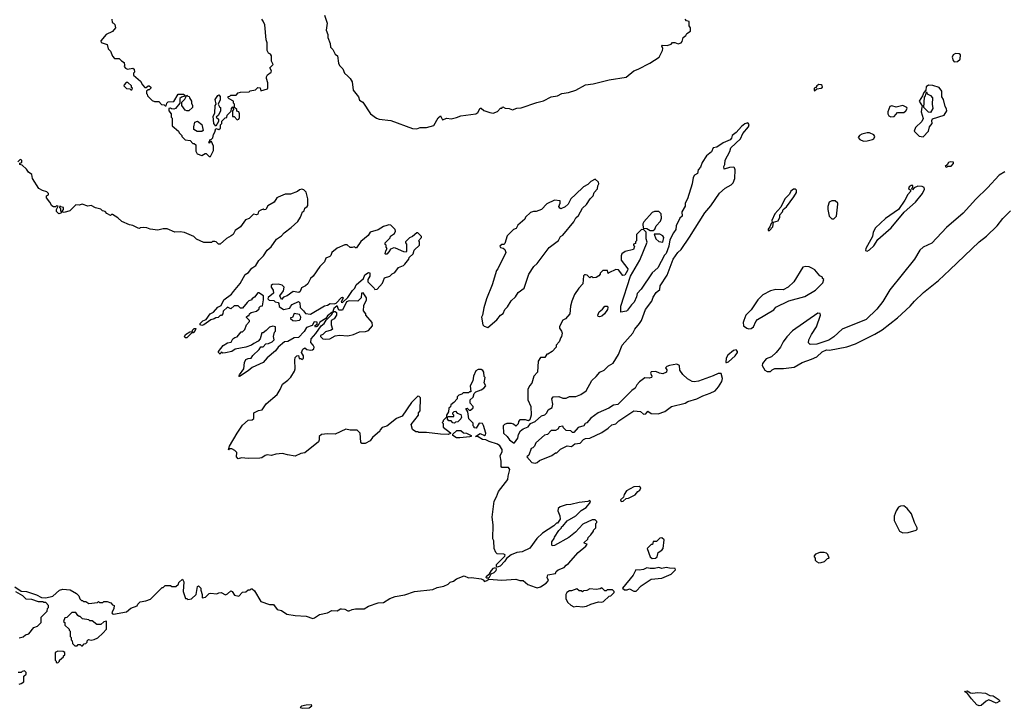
# Model space of a CAD drawing. Extents: x 2494106 to 2685573, y 758056 to 915185.
# Tile 128 of 256: x 2569351 to 2578510, y 811478 to 817882. Entities that reach past the tile are written whole.
import ezdxf

# ---------------------------------------------------------------- set-up
doc = ezdxf.new("R2010")
doc.units = 0

msp = doc.modelspace()

# ---------------------------------------------------------------- linework, layer by layer
at = {"layer": '0CON05XD'}
for points in [[(2570207.5, 817885), (2570210, 817855), (2570225, 817850), (2570237, 817837), (2570242.5, 817805), (2570215, 817772.5), (2570155, 817743.3), (2570107.5, 817685), (2570110, 817670), (2570165, 817650), (2570175, 817610), (2570195, 817590), (2570213, 817543), (2570231.7, 817521.7), (2570275, 817520), (2570297.5, 817497.5), (2570323, 817483), (2570327.5, 817455), (2570322.5, 817445), (2570335, 817430), (2570355, 817422.5), (2570405, 817430), (2570415, 817420), (2570420, 817395), (2570410, 817385), (2570410, 817365), (2570475, 817310), (2570492.5, 817275), (2570515, 817250), (2570528.3, 817251.7), (2570545, 817267.5), (2570556.7, 817266.7), (2570570, 817255), (2570570, 817245), (2570555, 817230), (2570545, 817230), (2570531.7, 817218.3), (2570530, 817195), (2570538.3, 817188.3), (2570540, 817175), (2570585, 817130), (2570605, 817120), (2570645, 817120), (2570671.7, 817091.7), (2570695, 817090), (2570705, 817080), (2570715, 817080), (2570720, 817105), (2570731.7, 817118.3), (2570785, 817120), (2570825, 817190), (2570875, 817190), (2570888.3, 817178.3), (2570888.3, 817171.7), (2570855, 817160), (2570841.7, 817148.3), (2570840, 817105), (2570800, 817055), (2570785, 817050), (2570762.5, 817052.5), (2570755, 817060), (2570740, 817055), (2570740, 817035), (2570760, 817005), (2570760, 816975), (2570770, 816965), (2570770, 816895), (2570830, 816845), (2570835, 816830), (2570860, 816805), (2570860, 816795), (2570890, 816765), (2570937, 816757), (2570961.7, 816731.7), (2570975, 816730), (2570988.3, 816718.3), (2570988.3, 816658.3), (2571003.6, 816633.6), (2571045, 816620), (2571075, 816637.5), (2571085, 816637.5), (2571115, 816610), (2571125, 816610)], [(2571125, 816610), (2571152.5, 816665), (2571152.5, 816705), (2571135, 816750), (2571120, 816750), (2571120, 816735), (2571115, 816732.5), (2571110, 816745), (2571120, 816750), (2571120, 816765), (2571135, 816770), (2571147, 816783), (2571152.5, 816815), (2571167.5, 816835), (2571175, 816870), (2571205, 816860), (2571218.3, 816871.7), (2571220, 816905), (2571230, 816915), (2571231.7, 816938.3), (2571261.7, 816968.3), (2571278.3, 816971.7), (2571280, 816995), (2571318.3, 817031.7), (2571320, 817055), (2571335, 817070), (2571340, 817045), (2571330, 817035), (2571331.7, 816981.7), (2571345, 816980), (2571375, 816950), (2571390, 816955), (2571397, 816973), (2571397, 817007), (2571390, 817025), (2571371.7, 817031.7), (2571370, 817045), (2571350, 817065), (2571350, 817095), (2571340, 817105), (2571340, 817125), (2571300, 817145), (2571290, 817155), (2571291.7, 817168.3), (2571305, 817170), (2571315, 817180), (2571365, 817180), (2571385, 817200), (2571405, 817207.5), (2571485, 817210), (2571495, 817220), (2571545, 817230), (2571565, 817250), (2571588.3, 817248.3), (2571595, 817220), (2571655, 817240), (2571660, 817245), (2571660, 817295), (2571647.5, 817335), (2571648.3, 817351.7), (2571655, 817370), (2571690, 817395), (2571692.5, 817405), (2571677.5, 817435), (2571707.5, 817465), (2571692.5, 817495), (2571692.5, 817545), (2571685, 817560), (2571665, 817570), (2571652.5, 817595), (2571652.5, 817665), (2571643.3, 817695), (2571630, 817835), (2571617, 817867), (2571602.5, 817885)], [(2572187.5, 817925), (2572210.7, 817850.7), (2572202.5, 817785), (2572216.7, 817745), (2572216.7, 817715), (2572239.3, 817659.3), (2572242.5, 817625), (2572262.5, 817605), (2572285, 817560), (2572306.1, 817546.1), (2572317, 817477), (2572327.5, 817455), (2572357.5, 817425), (2572372.5, 817385), (2572405, 817357.5), (2572426.1, 817336.1), (2572443.3, 817305), (2572452.5, 817225), (2572502.5, 817165), (2572513.6, 817133.6), (2572543.3, 817115), (2572615, 817007.5), (2572670, 816965), (2572696.4, 816956.4), (2572805, 816943.3), (2573005, 816870), (2573045, 816867.5), (2573075, 816878.8), (2573135, 816878.8), (2573205, 816898.8), (2573245, 816970), (2573265, 816987.5), (2573285, 816950), (2573323.9, 816966.1), (2573365, 816960), (2573415, 816971.2), (2573455, 816988.8), (2573595, 817006.7), (2573613, 817017), (2573635, 817060), (2573645, 817060), (2573668.3, 817038.3), (2573725, 817017.5), (2573755, 817013.8), (2573795, 817027.5), (2573825, 817060), (2573835, 817060), (2573845, 817070), (2573868.3, 817058.3), (2573905, 817056.2), (2573936.1, 817043.9), (2573975, 817060), (2574015, 817063.3), (2574160.8, 817110.8), (2574225, 817125.7), (2574295, 817163.1), (2574355.4, 817174.6), (2574395, 817195.6), (2574455, 817204), (2574525, 817226), (2574615, 817275.8), (2574685, 817283.8), (2574835, 817322), (2574991.7, 817348.3), (2575065, 817406.7), (2575105, 817420), (2575213.6, 817476.4), (2575298, 817532), (2575330, 817595), (2575332.5, 817615), (2575323.3, 817635), (2575330, 817645), (2575375, 817642.5), (2575410, 817655), (2575425, 817670), (2575445, 817670), (2575475, 817657.5), (2575505, 817667.5), (2575515, 817680), (2575523.6, 817716.4), (2575546.4, 817733.6), (2575557, 817753), (2575590, 817775), (2575590, 817805), (2575580, 817825), (2575580, 817865), (2575555, 817870), (2575540, 817885)], [(2578045, 817490), (2578075, 817493.3), (2578100, 817515), (2578102.5, 817555), (2578090, 817565), (2578055, 817568), (2578033.3, 817555), (2578023.8, 817533.8), (2578033, 817503), (2578045, 817490)], [(2570395, 817230), (2570400, 817245), (2570391.7, 817251.7), (2570390, 817265), (2570358.3, 817298.3), (2570341.7, 817298.3), (2570323, 817277), (2570320, 817265), (2570345, 817242.5), (2570375, 817240), (2570385, 817230), (2570395, 817230)], [(2576745, 817220), (2576765, 817240), (2576807.5, 817245), (2576817.5, 817255), (2576815, 817270), (2576807, 817277), (2576785, 817277.5), (2576765, 817267.5), (2576758.3, 817251.7), (2576742.5, 817245), (2576740, 817225), (2576745, 817220)], [(2577755, 816792.5), (2577803.8, 816845), (2577814.2, 816885.8), (2577840, 816915), (2577836.2, 816945), (2577840.7, 816959.3), (2577951.2, 816995), (2577975.5, 817035), (2577972.6, 817052.6), (2577958.6, 817075), (2577945, 817140), (2577930, 817165), (2577928.3, 817218.3), (2577905, 817250), (2577845, 817270), (2577805, 817272.5), (2577781.7, 817258.3), (2577780, 817225), (2577760, 817205), (2577750, 817175), (2577717.5, 817125), (2577750, 817075), (2577743, 817067), (2577736.7, 817025), (2577756.1, 816963.9), (2577743.3, 816935), (2577685, 816880), (2577671.2, 816845), (2577719.5, 816799.5), (2577755, 816792.5)], [(2570925, 817032.5), (2570905, 817032.5), (2570890.7, 817040.7), (2570860, 817085), (2570860, 817115), (2570888.3, 817141.7), (2570905, 817180), (2570915, 817170), (2570928.3, 817168.3), (2570930, 817155), (2570950, 817125), (2570950, 817105), (2570960, 817085), (2570960, 817065), (2570925, 817032.5)], [(2571175, 816890), (2571157.5, 816915), (2571150, 816985), (2571166.7, 817013.3), (2571170, 817085), (2571177.5, 817095), (2571170.7, 817139.3), (2571193.8, 817176.2), (2571205, 817182.5), (2571216.4, 817166.4), (2571216.7, 817135), (2571197.5, 817095), (2571210.7, 817070.7), (2571220, 817065), (2571220, 817035), (2571200, 816995), (2571180, 816975), (2571200, 816955), (2571200, 816935), (2571175, 816890)], [(2577825, 817017.5), (2577805, 817022.5), (2577760, 817065), (2577768.3, 817161.7), (2577777.5, 817175), (2577785, 817210), (2577791.7, 817191.7), (2577825, 817177.5), (2577842.5, 817155), (2577840, 817095), (2577846.7, 817055), (2577825, 817017.5)], [(2577455, 816976.7), (2577485, 816980), (2577515, 817020), (2577575, 817020), (2577595, 817033.3), (2577606.7, 817055), (2577602.5, 817065), (2577565, 817082.5), (2577505, 817068.8), (2577465, 817082), (2577446.2, 817075), (2577427.5, 817025), (2577427.5, 817005), (2577437, 816987), (2577455, 816976.7)], [(2571045, 816842.5), (2571003, 816843), (2570971.7, 816861.7), (2570970, 816885), (2570980, 816930), (2571005, 816936.7), (2571046.1, 816906.1), (2571057.5, 816852.5), (2571045, 816842.5)], [(2573955, 813947.5), (2573985, 813990), (2573992.5, 814025), (2574010.7, 814059.3), (2574033, 814077), (2574080, 814095), (2574103.3, 814126.7), (2574147.5, 814145), (2574205, 814196.2), (2574235, 814206.2), (2574253.3, 814225), (2574266.7, 814253.3), (2574303.3, 814275), (2574311.2, 814305), (2574300, 814355), (2574315, 814373.3), (2574365, 814376.2), (2574405, 814362.5), (2574435, 814362.5), (2574465, 814377.5), (2574523, 814377), (2574570, 814395), (2574620, 814430), (2574672.5, 814525), (2574715, 814562.5), (2574747.5, 814605), (2574788.3, 814621.7), (2574827.7, 814662.3), (2574871.7, 814688.3), (2574920.7, 814769.3), (2574956.4, 814853.6), (2575053.3, 814965), (2575072.5, 815005), (2575116.7, 815055), (2575136.2, 815085), (2575173.9, 815186.1), (2575232.5, 815265), (2575245, 815300), (2575272.5, 815345), (2575307, 815373), (2575310, 815405), (2575373.3, 815505), (2575430, 815655), (2575473.3, 815715), (2575503.3, 815745), (2575582.3, 815857.7), (2575723.3, 816085), (2575780.5, 816149.5), (2575860.5, 816269.5), (2575912.5, 816315), (2575970, 816345), (2575986.7, 816363.3), (2576002.5, 816405), (2576007.5, 816485), (2576000, 816505), (2575995, 816510), (2575955, 816507.5), (2575905, 816490), (2575900, 816515), (2575910, 816535), (2575912.5, 816575), (2575957.5, 816655), (2575965, 816690), (2576057.5, 816775), (2576077, 816823), (2576131.2, 816885), (2576136.2, 816906.2), (2576125, 816922.5), (2576095, 816913.3), (2576065, 816887.5), (2576015, 816832.5), (2575977.5, 816805), (2575971.7, 816778.3), (2575960, 816765), (2575895, 816736), (2575835, 816696.7), (2575800.7, 816689.3), (2575786.1, 816653.9), (2575740, 816615), (2575700, 816555), (2575685, 816510), (2575662.5, 816485), (2575655, 816450), (2575627.5, 816435), (2575616.1, 816413.9), (2575606.1, 816353.9), (2575562.5, 816215), (2575542.5, 816175), (2575541.7, 816148.3), (2575510, 816095), (2575512.5, 816055), (2575493.3, 816036.7), (2575457.5, 815965), (2575455, 815930), (2575431.7, 815898.3), (2575400, 815835), (2575390, 815775), (2575363.6, 815706.4), (2575349.3, 815690.7), (2575287.3, 815572.7), (2575235, 815527.5), (2575132.5, 815375), (2575093.9, 815336.1), (2575090, 815305), (2575067.5, 815255), (2575040.7, 815229.3), (2575005, 815180), (2574995, 815170), (2574941.7, 815161.7), (2574943.6, 815216.4), (2575032.5, 815495), (2575120, 815645), (2575186.4, 815813.6), (2575180, 815845), (2575180, 815905), (2575158.3, 815928.3), (2575135, 815930), (2575090, 815885), (2575090, 815825), (2575080, 815815), (2575078.3, 815801.7), (2575060, 815795), (2575060, 815785), (2575070, 815775), (2575060, 815745), (2574983.6, 815726.4), (2574952.5, 815705), (2574946.7, 815685), (2574947.5, 815645), (2575006.7, 815565), (2575005, 815550), (2574980, 815505), (2574961.7, 815501.7), (2574920, 815555), (2574895, 815557.5), (2574831.7, 815528.3), (2574825, 815520), (2574818.3, 815548.3), (2574775, 815550), (2574750, 815525), (2574750, 815515), (2574739.3, 815500.7), (2574715, 815482.5), (2574685, 815480), (2574675, 815490), (2574665, 815490), (2574655, 815480), (2574630, 815505), (2574615, 815510), (2574605, 815510), (2574595, 815500), (2574590, 815425), (2574552.5, 815385), (2574512.5, 815325), (2574487.5, 815265), (2574473.6, 815216.4), (2574467.5, 815145), (2574429.3, 815100.7), (2574403.6, 815086.4), (2574373, 815027), (2574373, 815013), (2574392.5, 814985), (2574396.7, 814965), (2574392.5, 814935), (2574383.9, 814926.1), (2574370, 814885), (2574340, 814855), (2574340, 814835), (2574303, 814797), (2574265, 814770), (2574255, 814770), (2574235, 814740), (2574195, 814740), (2574172.5, 814705), (2574167.5, 814605), (2574133.9, 814566.1), (2574115, 814500), (2574093, 814477), (2574077, 814443), (2574077.5, 814345), (2574106.2, 814285), (2574108, 814205), (2574095, 814160), (2574085, 814152.5), (2574055, 814160), (2574005, 814160), (2573990, 814145), (2573987, 814123), (2573965, 814100), (2573945, 814120), (2573925, 814127.5), (2573883, 814127), (2573861.7, 814118.3), (2573850, 814105), (2573852.5, 814035), (2573886.4, 814006.4), (2573907.5, 813975), (2573945, 813947.5), (2573955, 813947.5)], [(2577200.7, 816750.7), (2577235, 816754), (2577284.1, 816765.9), (2577295.7, 816774.3), (2577306.2, 816795), (2577295, 816810), (2577255, 816830), (2577235, 816830), (2577185, 816818), (2577162, 816805), (2577152, 816785), (2577165, 816766.7), (2577200.7, 816750.7)], [(2571530.7, 814869.3), (2571506, 814854), (2571455, 814837.5), (2571355, 814818.8), (2571323.6, 814796.4), (2571265, 814782), (2571240.7, 814780.7), (2571225, 814790), (2571215, 814772.5), (2571200, 814785), (2571200, 814795), (2571245, 814852.5), (2571285, 814876.7), (2571318, 814882), (2571335, 814912.5), (2571353.3, 814926.7), (2571375, 814932.5), (2571411.7, 814978.3), (2571425, 814980), (2571445, 815000), (2571460, 815045), (2571490, 815075), (2571490, 815085), (2571461.7, 815111.7), (2571461.7, 815118.3), (2571475, 815130), (2571485, 815130), (2571490, 815145), (2571505, 815160), (2571555, 815170), (2571578.3, 815191.7), (2571580, 815205), (2571591.7, 815218.3), (2571608.3, 815221.7), (2571620, 815275), (2571620, 815315), (2571575, 815340), (2571565, 815340), (2571535, 815300), (2571510, 815285), (2571510, 815275), (2571483, 815267), (2571467, 815253), (2571425, 815200), (2571405, 815200), (2571385, 815220), (2571345, 815220), (2571315, 815192.5), (2571285, 815207.5), (2571245, 815170), (2571240, 815145), (2571228.3, 815131.7), (2571215, 815130), (2571197, 815113), (2571175, 815110), (2571161.7, 815098.3), (2571129.3, 815090.7), (2571065, 815043.3), (2571045, 815037.5), (2571030, 815045), (2571030, 815055), (2571055, 815080), (2571086.7, 815093.3), (2571123.6, 815146.4), (2571155, 815162.5), (2571195, 815207.5), (2571226.4, 815223.6), (2571251.2, 815275), (2571321.7, 815328.3), (2571338.8, 815355), (2571402.3, 815427.7), (2571447.7, 815512.3), (2571478.8, 815531.2), (2571510.5, 815569.5), (2571547.5, 815595), (2571575, 815642.5), (2571620, 815685), (2571652.3, 815737.7), (2571691.7, 815768.3), (2571740.5, 815839.5), (2571787.7, 815872.3), (2571810, 815900), (2571875, 815947.5), (2571937.5, 816005), (2571963.6, 816046.4), (2571982.5, 816095), (2571997.5, 816105), (2572005, 816130), (2572026.4, 816143.6), (2572032.5, 816155), (2572032.5, 816215), (2572017, 816277), (2571995, 816300), (2571975, 816306.7), (2571955, 816300), (2571935, 816283.8), (2571870.9, 816259.1), (2571820.7, 816259.3), (2571755, 816232.5), (2571742.5, 816225), (2571717.5, 816185), (2571660.7, 816149.3), (2571640, 816115), (2571625, 816112.5), (2571615, 816120), (2571595, 816110), (2571573.6, 816096.4), (2571565, 816072.5), (2571555, 816067.5), (2571525, 816072.5), (2571486.1, 816033.9), (2571450.7, 816019.3), (2571405.7, 815954.3), (2571355, 815920), (2571335.6, 815884.4), (2571319.1, 815870.9), (2571273.9, 815846.1), (2571215, 815792.5), (2571200, 815795), (2571180, 815815), (2571165, 815820), (2571145, 815820), (2571135, 815810), (2571065, 815810), (2570995, 815840), (2570970, 815865), (2570885, 815903.3), (2570845, 815910), (2570795, 815906.7), (2570723, 815937), (2570685, 815937.5), (2570635, 815923.8), (2570565, 815932.5), (2570535, 815946.7), (2570505, 815950), (2570473, 815947), (2570465, 815940), (2570453, 815943), (2570405, 815967.5), (2570373, 815973), (2570300, 816005), (2570265, 816040), (2570215, 816070), (2570205, 816070), (2570195, 816060), (2570160.7, 816080.7), (2570145, 816097.5), (2570123, 816103), (2570105, 816120), (2570055, 816132.5), (2570015, 816152.5), (2569985, 816147.5), (2569933, 816167), (2569905, 816157.5), (2569875, 816160), (2569817.5, 816105), (2569765, 816090), (2569750, 816095), (2569750, 816105), (2569760, 816115), (2569760, 816135), (2569735, 816140), (2569725, 816150), (2569720, 816135), (2569730, 816125), (2569730, 816105), (2569738.3, 816098.3), (2569740, 816085), (2569715, 816077.5), (2569693, 816097), (2569693, 816117), (2569708.3, 816148.3), (2569695, 816150), (2569685, 816140), (2569665, 816140), (2569650.7, 816150.7), (2569632.5, 816185), (2569600, 816225), (2569600, 816245), (2569618.3, 816251.7), (2569620, 816265), (2569605, 816280), (2569563, 816293), (2569530.7, 816310.7), (2569470, 816405), (2569463, 816443), (2569433.6, 816463.6), (2569415, 816492.5), (2569375, 816530), (2569352.5, 816535), (2569351.7, 816548.3), (2569370, 816555), (2569370, 816575), (2569355, 816580), (2569335, 816560)], [(2577975, 816510), (2577985, 816520), (2578015, 816520), (2578036.1, 816543.9), (2578037.5, 816557.5), (2578005, 816560), (2577990, 816555), (2577978.3, 816531.7), (2577960, 816515), (2577975, 816510)], [(2578515, 816466.2), (2578463.3, 816435), (2578355, 816318.8), (2578245, 816213.8), (2578127, 816083), (2577972, 815948), (2577835, 815803.3), (2577755, 815766.7), (2577725, 815736.7), (2577674.1, 815655.9), (2577445, 815370), (2577380.5, 815259.5), (2577325, 815190), (2577225, 815093.8), (2577002.5, 815005), (2576925, 814933.3), (2576878.3, 814901.7), (2576765, 814862.5), (2576705, 814860), (2576690, 814875), (2576692.5, 814905), (2576716.4, 814953.6), (2576763.3, 815025), (2576800, 815135), (2576798.3, 815148.3), (2576775, 815152.5), (2576540.5, 814989.5), (2576486.4, 814933.6), (2576452.5, 814885), (2576427.5, 814835), (2576387.5, 814785), (2576345, 814747.5), (2576295, 814727.5), (2576260, 814685), (2576256.7, 814665), (2576281.7, 814621.7), (2576305, 814611.2), (2576335, 814610)], [(2573705, 815020), (2573789.3, 815090.7), (2573822.5, 815135), (2573849.3, 815150.7), (2573862.5, 815185), (2573889.3, 815210.7), (2573923.6, 815266.4), (2573963.3, 815305), (2573987.5, 815345), (2574042.5, 815385), (2574086.2, 815515), (2574134.2, 815585.8), (2574163.3, 815615), (2574275, 815763.3), (2574363, 815827), (2574383.3, 815865), (2574403, 815877), (2574505, 816002.5), (2574525, 816037.5), (2574550.7, 816059.3), (2574585, 816127.5), (2574625, 816163.3), (2574656.7, 816215), (2574685, 816242.5), (2574696.2, 816273.8), (2574725, 816310), (2574727.5, 816335), (2574737.5, 816355), (2574735, 816370), (2574705, 816397.5), (2574665, 816377.5), (2574635, 816350), (2574595, 816326.7), (2574522.5, 816255), (2574477.5, 816215), (2574452.5, 816165), (2574425, 816142.5), (2574386.4, 816123.6), (2574375, 816130), (2574367.5, 816145), (2574380, 816175), (2574378.3, 816198.3), (2574325, 816202.5), (2574255, 816170), (2574205, 816116.7), (2574155, 816098.8), (2574131.7, 816098.3), (2574101.7, 816088.3), (2574057.5, 816045), (2574050, 816025), (2573985, 815970), (2573969.3, 815940.7), (2573945, 815930), (2573885, 815870), (2573865, 815800), (2573855, 815790), (2573835, 815790), (2573817.5, 815775), (2573823.9, 815763.9), (2573847, 815757), (2573863, 815743), (2573872.5, 815715), (2573797.5, 815565), (2573785, 815550), (2573747.5, 815415), (2573692.5, 815285), (2573668.3, 815201.7), (2573657.5, 815135), (2573647.5, 815115), (2573660, 815045), (2573671.7, 815031.7), (2573705, 815020)], [(2577235, 815730), (2577255, 815740), (2577295, 815780), (2577334, 815836), (2577456.7, 815945), (2577578.3, 816091.7), (2577683.9, 816186.1), (2577750, 816265), (2577767.5, 816305), (2577765, 816320), (2577745, 816330), (2577705, 816332.5), (2577671.7, 816318.3), (2577655, 816300), (2577650, 816315), (2577660, 816325), (2577658.3, 816338.3), (2577645, 816340), (2577625, 816327.5), (2577620, 816305), (2577638.3, 816298.3), (2577637.5, 816285), (2577612.5, 816255), (2577586.1, 816203.9), (2577525, 816117.5), (2577405, 816033.3), (2577313.3, 815945), (2577290, 815905), (2577282.5, 815865), (2577222.5, 815755), (2577220, 815735), (2577235, 815730)], [(2576325, 815920), (2576357.5, 815955), (2576361.7, 815998.3), (2576405, 816012.5), (2576422.5, 816045), (2576423, 816067), (2576446.1, 816093.9), (2576453, 816117), (2576485, 816142.5), (2576552.5, 816235), (2576576.2, 816275), (2576577, 816297), (2576567, 816307), (2576550, 816305), (2576525, 816286.7), (2576510.5, 816259.5), (2576470, 816215), (2576430.7, 816139.3), (2576376.7, 816075), (2576347.5, 816015), (2576350, 815995), (2576340, 815985), (2576330, 815955), (2576312.5, 815935), (2576315, 815920), (2576325, 815920)], [(2576925, 816030), (2576950, 816055), (2576962.5, 816165), (2576960, 816175), (2576937, 816197), (2576905, 816197.5), (2576880, 816185), (2576867.5, 816145), (2576867.5, 816115), (2576880, 816055), (2576905, 816030), (2576925, 816030)], [(2575245, 815920), (2575260, 815935), (2575272.5, 815965), (2575310.7, 816009.3), (2575320, 816035), (2575317.5, 816075), (2575297, 816097), (2575255, 816096.7), (2575235, 816087.5), (2575157, 816003), (2575148.3, 815981.7), (2575151.7, 815941.7), (2575185, 815940), (2575215, 815920), (2575245, 815920)], [(2576335, 814610), (2576350, 814625), (2576375, 814636.7), (2576455, 814637.5), (2576555, 814648.8), (2576630, 814695), (2576715.9, 814724.1), (2576765, 814747.5), (2576816.4, 814793.6), (2576855, 814812.5), (2576885, 814807.5), (2577045, 814838.8), (2577125, 814868), (2577305, 814956), (2577373, 814997), (2577515, 815108), (2577633.2, 815216.8), (2577674, 815265), (2577758, 815345), (2577898, 815455), (2578002.5, 815555), (2578277.5, 815815), (2578345, 815867.5), (2578442.5, 815965), (2578497, 816033), (2578567, 816103)], [(2572055, 815143.8), (2572185, 815220), (2572215, 815227.5), (2572238.3, 815241.7), (2572275, 815240), (2572293.6, 815246.4), (2572345, 815297.5), (2572355, 815300), (2572360, 815295), (2572342.5, 815255), (2572355, 815250), (2572405, 815297.5), (2572447, 815363), (2572470, 815385), (2572482.5, 815415), (2572550, 815475), (2572560.7, 815509.3), (2572595, 815530), (2572607, 815527), (2572607.5, 815495), (2572590, 815465), (2572590, 815445), (2572650, 815385), (2572653.3, 815373.3), (2572677.5, 815375), (2572725, 815430), (2572745, 815480), (2572795, 815497.5), (2572815, 815517.5), (2572839.3, 815530.7), (2572875, 815577.5), (2572920, 815595), (2572933, 815607), (2572970, 815655), (2572975, 815670), (2573010, 815705), (2573021.7, 815738.3), (2573070, 815785), (2573070, 815815), (2573060, 815825), (2573090, 815855), (2573090, 815865), (2573055, 815900), (2573045, 815900), (2573003.6, 815866.4), (2572977, 815853), (2572940, 815815), (2572940, 815805), (2572950, 815795), (2572950, 815725), (2572945, 815720), (2572925, 815722.5), (2572847.3, 815757.3), (2572830.5, 815759.5), (2572801.7, 815748.3), (2572785, 815722.5), (2572765, 815702.5), (2572755, 815700), (2572750, 815705), (2572757, 815733), (2572770, 815755), (2572760, 815765), (2572760, 815785), (2572751.7, 815791.7), (2572750, 815805), (2572798.3, 815851.7), (2572801.7, 815868.3), (2572836.4, 815893.6), (2572847.5, 815915), (2572845, 815930), (2572805, 815970), (2572785, 815972.5), (2572765, 815966.7), (2572735, 815957.5), (2572685, 815927.5), (2572610, 815905), (2572592.5, 815875), (2572525, 815820), (2572485, 815760), (2572475, 815760), (2572465, 815770), (2572445, 815762.5), (2572425, 815763.3), (2572397, 815787), (2572375, 815787.5), (2572303.6, 815756.4), (2572253.6, 815716.4), (2572245, 815690), (2572235, 815680), (2572200, 815665), (2572185, 815630), (2572143.6, 815586.4), (2572082.5, 815495), (2572057.5, 815475), (2572032.5, 815425), (2572010, 815405), (2571971.7, 815388.3), (2571960, 815355), (2571947, 815343), (2571895, 815352.5), (2571840, 815315), (2571805, 815300), (2571785, 815280), (2571770, 815315), (2571805, 815360), (2571810, 815395), (2571791.7, 815411.7), (2571755, 815422.5), (2571701.7, 815418.3), (2571691.7, 815408.3), (2571690, 815395), (2571707.5, 815365), (2571711.7, 815338.3), (2571661.7, 815298.3), (2571660, 815285), (2571671.7, 815271.7), (2571715, 815270), (2571728.3, 815258.3), (2571755, 815250), (2571761.7, 815241.7), (2571763.3, 815213.3), (2571805, 815186.7), (2571865, 815200), (2571870, 815215), (2571887, 815233), (2571945, 815260), (2571957, 815247), (2571960, 815205), (2571990, 815175), (2572008.3, 815148.3), (2572055, 815143.8)], [(2575335, 815812.5), (2575342.5, 815855), (2575333, 815873), (2575305, 815887.5), (2575251.7, 815888.3), (2575270, 815845), (2575295, 815817.5), (2575335, 815812.5)], [(2576135, 815006.7), (2576155, 815010), (2576176.7, 815025), (2576197.5, 815075), (2576215, 815092.5), (2576365, 815183.3), (2576385, 815207.5), (2576505, 815267.5), (2576655, 815306.7), (2576752.5, 815365), (2576822.5, 815435), (2576830, 815465), (2576820, 815475), (2576818.3, 815488.3), (2576795, 815500), (2576746.4, 815556.4), (2576726.7, 815566.7), (2576695, 815582.5), (2576665, 815587.5), (2576635, 815580), (2576552.5, 815445), (2576500, 815395), (2576451.7, 815368.3), (2576385, 815372.5), (2576335, 815360), (2576265, 815323.3), (2576216.7, 815275), (2576155, 815182.5), (2576106.4, 815133.6), (2576086.2, 815085), (2576080, 815065), (2576082.5, 815035), (2576115, 815013.3), (2576135, 815006.7)], [(2572195, 814910), (2572235, 814913.8), (2572285, 814940), (2572325, 814947.5), (2572405, 814942.5), (2572455, 814952.5), (2572510.7, 814979.3), (2572569.3, 814980.7), (2572595, 814992.5), (2572632.5, 815035), (2572630, 815065), (2572570, 815135), (2572570, 815145), (2572550, 815175), (2572552.5, 815225), (2572577.5, 815275), (2572577.5, 815295), (2572545, 815340), (2572531.7, 815338.3), (2572527.5, 815295), (2572497, 815263), (2572415, 815267.5), (2572391.7, 815258.3), (2572355, 815180), (2572320.7, 815180.7), (2572305, 815220), (2572272.5, 815195), (2572260, 815160), (2572272.5, 815167.5), (2572287, 815167), (2572297, 815157), (2572297.5, 815135), (2572275, 815100), (2572250, 815085), (2572247.5, 815045), (2572260, 815005), (2572247, 814993), (2572195, 814980), (2572170, 814955), (2572150, 814945), (2572150, 814935), (2572170, 814915), (2572195, 814910)], [(2569507, 812533), (2569555, 812506.7), (2569593.6, 812506.4), (2569658.3, 812521.7), (2569720, 812575), (2569753, 812587), (2569819.3, 812579.3), (2569880, 812545), (2569900, 812525), (2569910, 812495), (2569925, 812480), (2569935, 812480), (2569945, 812470), (2569965, 812470), (2569993, 812453), (2570075, 812460), (2570085, 812470), (2570095, 812460), (2570125, 812460), (2570135, 812470), (2570165, 812470), (2570198.3, 812458.3), (2570215, 812440), (2570230, 812435), (2570226.2, 812405), (2570207.5, 812365), (2570213.3, 812355), (2570225, 812353.5), (2570345, 812376), (2570385, 812410), (2570445, 812430), (2570450, 812445), (2570471.7, 812468.3), (2570525, 812477.5), (2570567, 812493), (2570675, 812600), (2570685, 812600), (2570705, 812620), (2570755, 812620), (2570765, 812610), (2570805, 812610), (2570828.3, 812631.7), (2570831.7, 812648.3), (2570865, 812680), (2570876.7, 812655), (2570873.3, 812565), (2570880, 812535), (2570895, 812500), (2570905, 812500), (2570915, 812490), (2570950, 812495), (2570993.3, 812535), (2571005, 812610), (2571015, 812617.5), (2571037.5, 812595), (2571037.5, 812575), (2571050, 812535), (2571050, 812505), (2571078.3, 812511.7), (2571115, 812546.2), (2571125, 812548.8), (2571185, 812542.5), (2571205, 812552.5), (2571225, 812553.3), (2571265, 812532.5), (2571285, 812542.5), (2571315, 812570), (2571327.5, 812565), (2571349.3, 812529.3), (2571389.3, 812520.7), (2571425, 812557.5), (2571455, 812560), (2571475, 812580), (2571495, 812580), (2571505, 812590), (2571515, 812590), (2571535, 812570), (2571595, 812470), (2571675, 812442.5), (2571711.7, 812441.7), (2571745, 812397.5), (2571786.7, 812386.7), (2571835, 812352.5), (2571915, 812340), (2572015.9, 812335.9), (2572076.8, 812313.2), (2572095, 812318), (2572140.5, 812349.5), (2572213.9, 812366.1), (2572255, 812387.5), (2572305, 812383.3), (2572335, 812402.5), (2572345, 812402.5), (2572375, 812400), (2572403, 812383), (2572415, 812382.5), (2572443.6, 812396.4), (2572475, 812402.5), (2572555, 812403.3), (2572595, 812427.5), (2572685, 812457.5), (2572735, 812462.5), (2572795, 812497.5), (2572845, 812516.7), (2572935, 812532.5), (2573025, 812562.5), (2573195, 812583.3), (2573235, 812602.5), (2573295, 812612.5), (2573337, 812633), (2573355, 812650), (2573385, 812660), (2573415, 812682.5), (2573485, 812710), (2573525, 812690), (2573555, 812692.5), (2573645, 812681.2), (2573662.3, 812672.3), (2573675, 812656.7), (2573697.5, 812665), (2573715, 812680), (2573835, 812670), (2573965, 812680), (2574005, 812666.7), (2574035, 812666.7), (2574078.8, 812628.8), (2574145, 812603.8), (2574165, 812598.8), (2574195, 812606.2), (2574248.3, 812641.7), (2574270, 812665), (2574257.5, 812695), (2574265, 812717.5), (2574335, 812732.5), (2574341.7, 812748.3), (2574360, 812765), (2574415, 812786.7), (2574435, 812810), (2574457.1, 812822.9), (2574545, 812927.5), (2574617.5, 812985), (2574630, 813005), (2574605, 813010), (2574601.7, 813018.3), (2574635, 813050), (2574640, 813065), (2574665, 813090), (2574690, 813125), (2574690, 813135), (2574710, 813155), (2574710, 813195), (2574720, 813205), (2574720, 813215), (2574705, 813230), (2574675, 813230), (2574590.7, 813189.3), (2574520, 813115), (2574460, 813065), (2574325, 812992.5), (2574305, 812990), (2574300, 812995), (2574302.5, 813025), (2574323, 813057), (2574325, 813070), (2574365, 813130), (2574390, 813155), (2574390, 813165), (2574405, 813170), (2574445, 813220), (2574525, 813267.5), (2574573.6, 813316.4), (2574620, 813345), (2574660, 813395), (2574655, 813410), (2574635, 813400), (2574555, 813392.5), (2574476.4, 813373.6), (2574435, 813370), (2574378.3, 813351.7), (2574360, 813335), (2574357.5, 813315), (2574377, 813267), (2574380, 813235), (2574355, 813200), (2574345, 813200), (2574320, 813175), (2574215, 813107.5), (2574162.3, 813057.7), (2574095, 812967.5), (2574025, 812932.5), (2573975, 812926.7), (2573923.3, 812905), (2573880, 812870), (2573865.3, 812844.7), (2573821.8, 812798.2), (2573791.1, 812791.1), (2573785.7, 812795.7), (2573786.7, 812815), (2573865, 812892.5), (2573866.7, 812905), (2573855, 812912.5), (2573793, 812913), (2573780, 812925), (2573763.6, 812963.6), (2573762.5, 813035), (2573752.5, 813055), (2573756.7, 813185), (2573747.5, 813255), (2573763.8, 813405), (2573786.2, 813445), (2573803.8, 813495), (2573892.5, 813605), (2573893.9, 813636.1), (2573909.3, 813699.3), (2573897, 813717), (2573836.7, 813716.7), (2573830, 813725), (2573829.4, 813775), (2573820, 813825), (2573840, 813865), (2573840, 813885), (2573818.3, 813918.3), (2573795, 813933.8), (2573717.5, 813957.5), (2573685.8, 813975.8), (2573655, 813978), (2573615, 814003.3), (2573590, 814005), (2573635, 814032.5), (2573673.9, 814013.9), (2573685, 814020), (2573686.7, 814035), (2573667, 814107), (2573657, 814127), (2573625, 814130), (2573598.3, 814081.7), (2573580, 814085), (2573580, 814095), (2573570, 814105), (2573568.3, 814128.3), (2573528.3, 814168.3), (2573520, 814235), (2573500, 814265), (2573515, 814270), (2573531.7, 814251.7), (2573545, 814250), (2573568.3, 814271.7), (2573570, 814285), (2573540, 814315), (2573543, 814347), (2573568.3, 814371.7), (2573580, 814405), (2573595, 814420), (2573645, 814440), (2573670, 814455), (2573687.5, 814475), (2573672.5, 814505), (2573680, 814555), (2573673, 814563), (2573667.5, 814605), (2573659.3, 814619.3), (2573645, 814627.5), (2573615, 814627.5), (2573593.6, 814616.4), (2573572.5, 814565), (2573567, 814523), (2573542.5, 814475), (2573548.3, 814421.7), (2573535, 814420), (2573525, 814410), (2573475, 814410), (2573465, 814400), (2573435, 814390), (2573420, 814375), (2573420, 814355), (2573388.3, 814321.7), (2573361.7, 814298.3), (2573358.3, 814281.7), (2573341.7, 814268.3), (2573340, 814235), (2573320, 814205), (2573320, 814185), (2573290, 814155), (2573290, 814145), (2573280, 814135), (2573290, 814125), (2573291.7, 814091.7), (2573358.3, 814038.3), (2573358.3, 814031.7), (2573336.2, 814023.8), (2573265, 814026.2), (2573135, 814043.3), (2573065, 814042.5), (2573055, 814050), (2573035, 814050), (2573005, 814070), (2572993, 814117), (2573060, 814205), (2573060, 814225), (2573077.5, 814245), (2573080, 814365), (2573068.3, 814378.3), (2573055, 814380), (2572995, 814320), (2572910, 814195), (2572855, 814172.5), (2572765, 814102.5), (2572721.7, 814088.3), (2572703, 814067), (2572700, 814055), (2572633.6, 813996.4), (2572610, 813965), (2572565, 813940), (2572535, 813940), (2572523, 813953), (2572517.5, 814035), (2572490, 814065), (2572425, 814063.3), (2572385, 814072.5), (2572285, 814026.2), (2572215, 814030), (2572157.5, 814025), (2572137.5, 814005), (2572137.5, 813975), (2572130, 813955), (2572005, 813852.5), (2571965, 813846.7), (2571915, 813823.3), (2571843.6, 813833.6), (2571795, 813847.5), (2571735, 813840), (2571695, 813830), (2571653.9, 813836.1), (2571635, 813830), (2571605, 813807.5), (2571585, 813803.3), (2571475, 813800), (2571415, 813806.7), (2571385, 813797.5), (2571367.5, 813815), (2571370, 813855), (2571352.5, 813875), (2571325, 813890), (2571300, 813890), (2571295, 813880), (2571302, 813915), (2571372.7, 814037.3), (2571425, 814111.2), (2571475, 814156.7), (2571515, 814160), (2571528.3, 814171.7), (2571530, 814225), (2571573.6, 814246.4), (2571605.9, 814254.1), (2571645, 814310), (2571745, 814396.7), (2571775, 814442.5), (2571797.3, 814492.7), (2571845, 814528.8), (2571872.3, 814557.7), (2571906.1, 814613.9), (2571912.5, 814635), (2571910, 814715), (2571915, 814740), (2571930, 814755), (2571945, 814760), (2571951.7, 814731.7), (2571965, 814730), (2571975, 814720), (2571990, 814735), (2571990, 814755), (2571972.5, 814785), (2571985, 814816.7), (2572005, 814830), (2572023, 814813), (2572055, 814807.5), (2572075, 814810), (2572088.3, 814821.7), (2572090, 814835), (2572080, 814855), (2572058.3, 814878.3), (2572063.8, 814915), (2572106.7, 814963.3), (2572156.1, 815033.9), (2572182.5, 815055), (2572202.5, 815087.5), (2572255, 815140), (2572260, 815155), (2572255, 815160), (2572213.6, 815126.4), (2572198.3, 815101.7), (2572141.7, 815068.3), (2572135, 815050), (2572115, 815027.5), (2572103.3, 815023.3), (2572097.5, 815035), (2572118.3, 815051.7), (2572118.3, 815068.3), (2572089.3, 815070.7), (2572073, 815037), (2572020.5, 815019.5), (2571997.5, 814982.5), (2571945, 814927.5), (2571905, 814923.3), (2571845, 814890), (2571813.9, 814886.1), (2571754.1, 814835.9), (2571729.5, 814800.5), (2571652.3, 814737.7), (2571617.5, 814695), (2571513.9, 814646.1), (2571477.5, 814615), (2571395, 814562.5), (2571390, 814565), (2571395, 814580), (2571436.2, 814633.8), (2571443.3, 814695), (2571455, 814720), (2571475, 814730), (2571505, 814732.5), (2571520.7, 814759.3), (2571577.5, 814815), (2571595, 814840), (2571615, 814840), (2571641.7, 814868.3), (2571665, 814870), (2571700, 814885), (2571717.5, 814905), (2571712.5, 814935), (2571720, 814975), (2571730, 814985), (2571730, 815025), (2571705, 815032.5), (2571675, 815022.5), (2571645, 814992.5), (2571615, 814970), (2571605, 814970), (2571587.5, 814915), (2571569.3, 814890.7), (2571530.7, 814869.3)], [(2571915, 815082.5), (2571955, 815087.5), (2571963.6, 815096.4), (2571966.4, 815116.4), (2571955, 815140), (2571905, 815150), (2571888.3, 815111.7), (2571871.7, 815108.3), (2571871.7, 815101.7), (2571893, 815083), (2571915, 815082.5)], [(2574745, 815116.7), (2574731.7, 815121.7), (2574728.8, 815135), (2574741.2, 815165), (2574771.7, 815188.3), (2574792.7, 815217.3), (2574818.3, 815218.3), (2574823.3, 815205), (2574820, 815185), (2574790, 815145), (2574765, 815123.8), (2574745, 815116.7)], [(2570905, 814922.5), (2570893, 814923), (2570883, 814933), (2570892.5, 814955), (2570935, 814977.5), (2570958.3, 814981.7), (2570960, 814995), (2570975, 815010), (2570990, 815010), (2570985, 814990), (2570965, 814970), (2570951.7, 814968.3), (2570905, 814922.5)], [(2575925, 814692.5), (2575945, 814700), (2576007.5, 814755), (2576027.5, 814785), (2576027, 814797), (2576015, 814810), (2575990, 814805), (2575937, 814763), (2575922.5, 814735), (2575920, 814695), (2575925, 814692.5)], [(2574145, 813757.5), (2574165, 813763.3), (2574185, 813783.3), (2574300.7, 813829.3), (2574335, 813852.5), (2574347, 813853), (2574383, 813887), (2574443, 813917), (2574485, 813913.3), (2574513.6, 813936.4), (2574565, 813942.5), (2574595, 813977.5), (2574613.3, 813986.7), (2574655, 813990), (2574765, 814042.5), (2574826.4, 814083.6), (2574860, 814115), (2574895, 814122.5), (2574925, 814152.5), (2575065, 814242.5), (2575125, 814237.5), (2575155, 814213.3), (2575175, 814217.5), (2575195, 814240), (2575225, 814218.8), (2575290, 814215), (2575353.6, 814236.4), (2575415, 814283.3), (2575540, 814315), (2575565, 814330), (2575650, 814355), (2575705, 814383.3), (2575775, 814407.5), (2575819.3, 814430.7), (2575853, 814467), (2575881.7, 814518.3), (2575887.5, 814545), (2575875, 814590), (2575848.3, 814591.7), (2575801.7, 814568.3), (2575665, 814520), (2575625, 814513.3), (2575605, 814517.5), (2575561.7, 814541.7), (2575520.7, 814580.7), (2575493, 814623), (2575487.5, 814665), (2575465, 814676.7), (2575395, 814666.7), (2575370, 814655), (2575360, 814645), (2575370, 814625), (2575367.5, 814605), (2575335, 814587.5), (2575303, 814593), (2575269.3, 814609.3), (2575225, 814606.2), (2575220, 814595), (2575232.5, 814565), (2575227.5, 814555), (2575205, 814546.7), (2575165, 814550), (2575117.5, 814515), (2575092.5, 814485), (2575076.4, 814453.6), (2575046.7, 814433.3), (2574915, 814302.5), (2574875, 814296.2), (2574831.2, 814268.8), (2574732.5, 814225), (2574665, 814176.7), (2574626.4, 814133.6), (2574610, 814125), (2574600, 814105), (2574545, 814087.5), (2574505, 814042.5), (2574493, 814043), (2574477, 814057), (2574435, 814060), (2574410, 814085), (2574405, 814100), (2574370, 814095), (2574356.4, 814073.6), (2574335, 814060), (2574295, 814060), (2574260, 814025), (2574231.7, 814018.3), (2574152.5, 813945), (2574140, 813915), (2574125, 813900), (2574110, 813895), (2574088.3, 813831.7), (2574070, 813815), (2574113.8, 813763.8), (2574145, 813757.5)], [(2573395, 814130), (2573381.7, 814131.7), (2573365, 814150), (2573341.7, 814151.7), (2573330, 814165), (2573330, 814185), (2573335, 814190), (2573388.3, 814191.7), (2573390, 814205), (2573381.7, 814211.7), (2573380, 814225), (2573391.7, 814238.3), (2573405, 814240), (2573421.7, 814221.7), (2573455, 814210), (2573460, 814185), (2573455, 814170), (2573428.3, 814141.7), (2573405, 814140), (2573395, 814130)], [(2573445, 813993.3), (2573415, 813993.3), (2573380, 814015), (2573381.7, 814028.3), (2573418.3, 814061.7), (2573455, 814060), (2573478.3, 814038.3), (2573507, 814037), (2573550, 814015), (2573550, 814005), (2573538.3, 814001.7), (2573445, 813993.3)], [(2574945, 813400), (2574965, 813402.5), (2574991.7, 813428.3), (2575015, 813432.5), (2575076.4, 813463.6), (2575100, 813495), (2575120, 813505), (2575128.3, 813528.3), (2575115, 813540), (2575065, 813537.5), (2574995, 813500), (2574973, 813467), (2574968.3, 813441.7), (2574940, 813415), (2574945, 813400)], [(2577565, 813109.5), (2577615, 813112.7), (2577690, 813135), (2577700, 813145), (2577700, 813155), (2577673.3, 813205), (2577647.5, 813285), (2577606.4, 813336.4), (2577575, 813360), (2577543, 813357), (2577525, 813347.5), (2577503.3, 813315), (2577486.7, 813265), (2577486.2, 813225), (2577533.8, 813125), (2577565, 813109.5)], [(2575235, 812870), (2575265, 812872.5), (2575280, 812885), (2575290, 812925), (2575325, 812947.5), (2575337.5, 812965), (2575347, 813043), (2575325, 813062.5), (2575305, 813060), (2575275, 813030), (2575245, 813030), (2575238.3, 813001.7), (2575225, 813000), (2575187.5, 812965), (2575215, 812887.5), (2575235, 812870)], [(2576785, 812830), (2576805, 812832.5), (2576837, 812843), (2576865, 812870), (2576880, 812875), (2576868.3, 812908.3), (2576855, 812920), (2576835, 812926.2), (2576795, 812926.2), (2576755, 812910), (2576740, 812895), (2576740, 812885), (2576750, 812875), (2576750, 812855), (2576761.7, 812841.7), (2576785, 812830)], [(2573715, 812687.5), (2573695, 812687.5), (2573690, 812695), (2573693.4, 812706.6), (2573721.2, 812728.8), (2573739.4, 812760.6), (2573759.4, 812780.6), (2573777.7, 812787.7), (2573783.4, 812773.4), (2573779.1, 812755), (2573761.7, 812738.3), (2573734, 812726), (2573715, 812687.5)], [(2575085, 812567.5), (2575132.5, 812615), (2575225, 812677.5), (2575325, 812687.5), (2575410, 812725), (2575450, 812765), (2575448.3, 812778.3), (2575395, 812780), (2575365, 812787.5), (2575325, 812777.5), (2575295, 812787.5), (2575255, 812777.5), (2575215, 812776.2), (2575185, 812782.5), (2575155, 812767.5), (2575115, 812761.2), (2575083.9, 812766.1), (2575057.5, 812715), (2574960, 812595), (2574978.3, 812578.3), (2575001.7, 812578.3), (2575025, 812587.5), (2575065, 812567.5), (2575085, 812567.5)], [(2569307, 812607), (2569365, 812567.5), (2569415, 812563.3), (2569507, 812533)], [(2574585, 812422.5), (2574625, 812427.5), (2574665, 812447.5), (2574735, 812467.5), (2574765, 812463.3), (2574780.7, 812469.3), (2574835, 812520), (2574850, 812525), (2574880, 812555), (2574880, 812565), (2574865, 812580), (2574815, 812580), (2574805, 812570), (2574795, 812570), (2574765, 812597.5), (2574751.7, 812588.3), (2574715, 812582.5), (2574655, 812587.5), (2574627, 812573), (2574595, 812570), (2574585, 812560), (2574575, 812570), (2574555, 812570), (2574535, 812587.5), (2574485, 812570), (2574465, 812570), (2574440, 812555), (2574432.5, 812535), (2574432.5, 812495), (2574450.7, 812460.7), (2574477, 812437), (2574505, 812422.5), (2574535, 812427.5), (2574585, 812422.5)], [(2569345, 812132.5), (2569385, 812142.5), (2569405, 812160), (2569435, 812170), (2569481.7, 812228.3), (2569518.3, 812241.7), (2569550, 812275), (2569550, 812325), (2569608.3, 812381.7), (2569610, 812405), (2569620, 812415), (2569620, 812435), (2569595, 812460), (2569575, 812460), (2569565, 812467.5), (2569525, 812466.7), (2569465, 812490), (2569411.7, 812491.7), (2569380, 812525), (2569315, 812560)], [(2569935, 812060), (2569951.7, 812078.3), (2569965, 812080), (2569978.3, 812091.7), (2569980, 812105), (2569991.7, 812118.3), (2570015, 812111.2), (2570045, 812116.2), (2570076.8, 812133.2), (2570123.3, 812175), (2570160, 812215), (2570158.3, 812288.3), (2570135, 812282.5), (2570105, 812257.5), (2570068.3, 812258.3), (2570025, 812290), (2570005, 812290), (2569995, 812300), (2569935, 812310), (2569915, 812330), (2569905, 812330), (2569891.7, 812341.7), (2569875, 812370), (2569835, 812370), (2569788.3, 812321.7), (2569771.7, 812318.3), (2569760, 812285), (2569770, 812275), (2569771.7, 812251.7), (2569810, 812215), (2569810, 812205), (2569820, 812195), (2569820, 812145), (2569830, 812135), (2569830, 812115), (2569840, 812105), (2569841.7, 812081.7), (2569865, 812060), (2569885, 812060), (2569895, 812070), (2569915, 812070), (2569925, 812060), (2569935, 812060)], [(2569705, 811900), (2569720, 811915), (2569720, 811925), (2569760, 811955), (2569760, 811965), (2569770, 811975), (2569770, 811995), (2569757, 812007), (2569705, 812010), (2569680, 811995), (2569680, 811925), (2569690, 811915), (2569690, 811905), (2569705, 811900)], [(2569345, 811703.3), (2569365, 811707.5), (2569390, 811725), (2569390, 811775), (2569412.5, 811795), (2569411.7, 811811.7), (2569397, 811827), (2569375, 811820), (2569365, 811810), (2569338.3, 811811.7)], [(2578275, 811500), (2578255, 811510), (2578203.3, 811565), (2578166.1, 811616.1), (2578140, 811635), (2578165, 811638.8), (2578195, 811621.2), (2578215, 811617.1), (2578265, 811624.2), (2578335, 811617.1), (2578375, 811598.1), (2578405, 811594), (2578463.3, 811555), (2578467.5, 811545), (2578435, 811526.7), (2578365, 811556.7), (2578342.5, 811545), (2578295, 811503.3), (2578275, 811500)], [(2571985, 811477.5), (2572045, 811482.5), (2572068.3, 811501.7), (2572065, 811510), (2572015, 811507.5), (2571973, 811497), (2571960, 811485), (2571985, 811477.5)]]:
    msp.add_lwpolyline(points, dxfattribs=at)

doc.saveas('drawing.dxf')
